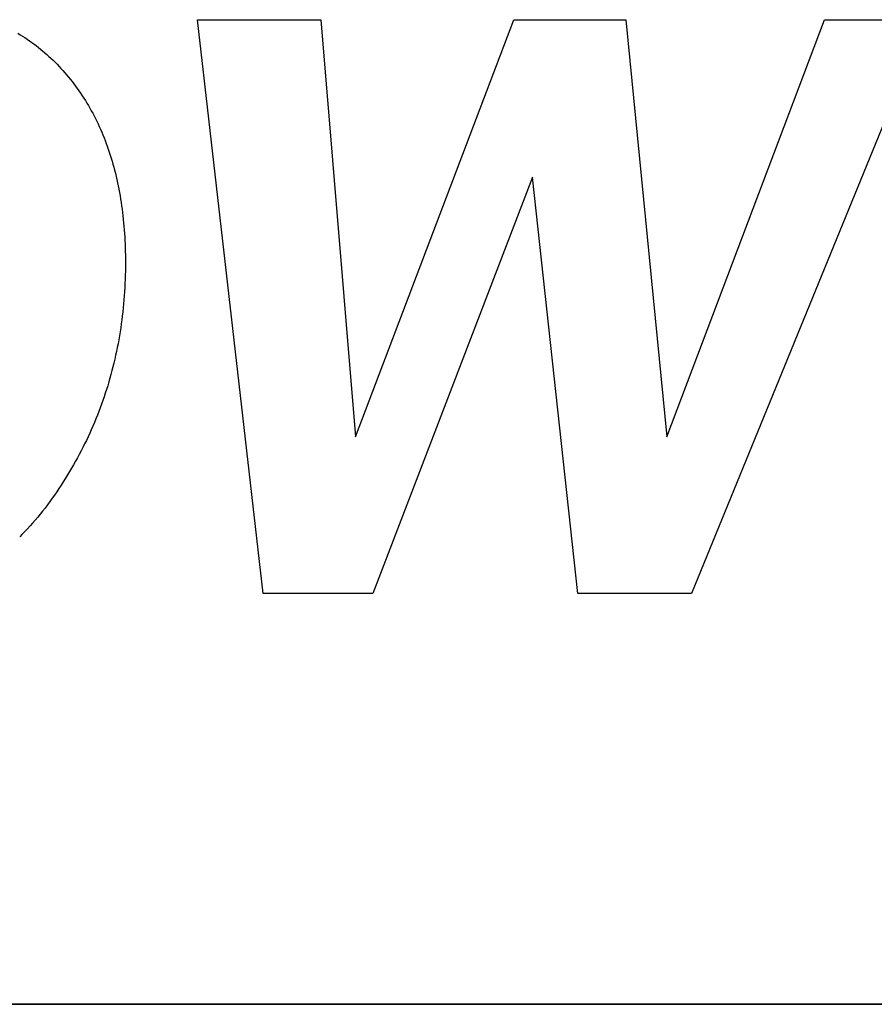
# Model space of a CAD drawing. Extents: x -4.2 to 4.1, y -6.8 to 5.8.
# Tile 204 of 214: x -1.567 to -1.147, y -2.752 to -2.268. Entities that reach past the tile are written whole.
import ezdxf

# ---------------------------------------------------------------- set-up
doc = ezdxf.new("R2010")
doc.units = 0
doc.layers.get('0').update_dxf_attribs({"linetype": 'CONTINUOUS'})

# ---------------------------------------------------------------- blocks, each defined once
blk = doc.blocks.new('*U1')
for p, q in [((-1.44694, -2.55046, 4.435), (-1.47917, -2.26839, 4.435)), ((-1.47917, -2.26839, 4.435), (-1.41861, -2.26839, 4.435)), ((-1.47917, -2.26839, 4.4349), (-1.41861, -2.26839, 4.4349)), ((-1.44694, -2.55046, 4.4349), (-1.47917, -2.26839, 4.4349)), ((-1.41861, -2.26839, 4.435), (-1.40157, -2.47355, 4.435)), ((-1.41861, -2.26839, 4.4349), (-1.40157, -2.47355, 4.4349)), ((-1.40157, -2.47355, 4.435), (-1.32375, -2.26839, 4.435)), ((-1.40157, -2.47355, 4.4349), (-1.32375, -2.26839, 4.4349)), ((-1.32375, -2.26839, 4.435), (-1.26871, -2.26839, 4.435)), ((-1.32375, -2.26839, 4.4349), (-1.26871, -2.26839, 4.4349)), ((-1.26871, -2.26839, 4.435), (-1.24845, -2.47355, 4.435)), ((-1.26871, -2.26839, 4.4349), (-1.24845, -2.47355, 4.4349)), ((-1.24845, -2.47355, 4.435), (-1.17108, -2.26839, 4.435)), ((-1.24845, -2.47355, 4.4349), (-1.17108, -2.26839, 4.4349)), ((-1.12111, -2.26839, 4.435), (-1.23648, -2.55046, 4.435)), ((-1.12111, -2.26839, 4.4349), (-1.23648, -2.55046, 4.4349)), ((-1.17108, -2.26839, 4.435), (-1.12111, -2.26839, 4.435)), ((-1.17108, -2.26839, 4.4349), (-1.12111, -2.26839, 4.4349)), ((-1.31453, -2.34576, 4.435), (-1.39305, -2.55046, 4.435)), ((-1.31453, -2.34576, 4.4349), (-1.39305, -2.55046, 4.4349)), ((-1.2922, -2.55046, 4.435), (-1.31453, -2.34576, 4.435)), ((-1.2922, -2.55046, 4.4349), (-1.31453, -2.34576, 4.4349)), ((-1.51463, -2.38789, 4.435), (-1.51463, -2.38789, 4.4349)), ((-1.51463, -2.38789, 4.435), (-1.51463, -2.38789, 4.4349)), ((-1.39305, -2.55046, 4.435), (-1.44694, -2.55046, 4.435)), ((-1.39305, -2.55046, 4.4349), (-1.44694, -2.55046, 4.4349)), ((-1.23648, -2.55046, 4.435), (-1.2922, -2.55046, 4.435)), ((-1.23648, -2.55046, 4.4349), (-1.2922, -2.55046, 4.4349)), ((-2.8515, -2.7525, 4.4349), (-0.914, -2.7525, 4.4349)), ((-0.914, -2.7525, 4.435), (-2.8515, -2.7525, 4.435))]:
    blk.add_line(p, q)
at = {"extrusion": (-0.993533, -0.113547, 0)}
for p, q in [((-1.44694, -2.55046, 4.4349), (-1.47917, -2.26839, 4.4349)), ((-1.47917, -2.26839, 4.435), (-1.47917, -2.26839, 4.4349)), ((-1.44694, -2.55046, 4.435), (-1.47917, -2.26839, 4.435)), ((-1.44694, -2.55046, 4.435), (-1.44694, -2.55046, 4.4349))]:
    blk.add_line(p, q, dxfattribs=at)
at = {"extrusion": (0, 1, 0)}
for p, q in [((-1.47917, -2.26839, 4.4349), (-1.41861, -2.26839, 4.4349)), ((-1.47917, -2.26839, 4.435), (-1.47917, -2.26839, 4.4349)), ((-1.47917, -2.26839, 4.435), (-1.41861, -2.26839, 4.435)), ((-1.41861, -2.26839, 4.435), (-1.41861, -2.26839, 4.4349)), ((-1.32375, -2.26839, 4.4349), (-1.26871, -2.26839, 4.4349)), ((-1.32375, -2.26839, 4.435), (-1.32375, -2.26839, 4.4349)), ((-1.32375, -2.26839, 4.435), (-1.26871, -2.26839, 4.435)), ((-1.26871, -2.26839, 4.435), (-1.26871, -2.26839, 4.4349)), ((-1.17108, -2.26839, 4.4349), (-1.12111, -2.26839, 4.4349)), ((-1.17108, -2.26839, 4.435), (-1.17108, -2.26839, 4.4349)), ((-1.17108, -2.26839, 4.435), (-1.12111, -2.26839, 4.435)), ((-2.8515, -2.7525, 4.4349), (-0.914, -2.7525, 4.4349)), ((-0.914, -2.7525, 4.435), (-2.8515, -2.7525, 4.435))]:
    blk.add_line(p, q, dxfattribs=at)
at = {"extrusion": (0.996569, 0.082768, 0)}
for p, q in [((-1.41861, -2.26839, 4.4349), (-1.40157, -2.47355, 4.4349)), ((-1.41861, -2.26839, 4.435), (-1.41861, -2.26839, 4.4349)), ((-1.41861, -2.26839, 4.435), (-1.40157, -2.47355, 4.435)), ((-1.40157, -2.47355, 4.435), (-1.40157, -2.47355, 4.4349))]:
    blk.add_line(p, q, dxfattribs=at)
at = {"extrusion": (-0.934986, 0.354686, 0)}
for p, q in [((-1.40157, -2.47355, 4.4349), (-1.32375, -2.26839, 4.4349)), ((-1.40157, -2.47355, 4.435), (-1.32375, -2.26839, 4.435)), ((-1.32375, -2.26839, 4.435), (-1.32375, -2.26839, 4.4349)), ((-1.40157, -2.47355, 4.435), (-1.40157, -2.47355, 4.4349))]:
    blk.add_line(p, q, dxfattribs=at)
at = {"extrusion": (0.995158, 0.098287, 0)}
for p, q in [((-1.26871, -2.26839, 4.4349), (-1.24845, -2.47355, 4.4349)), ((-1.26871, -2.26839, 4.435), (-1.26871, -2.26839, 4.4349)), ((-1.26871, -2.26839, 4.435), (-1.24845, -2.47355, 4.435)), ((-1.24845, -2.47355, 4.435), (-1.24845, -2.47355, 4.4349))]:
    blk.add_line(p, q, dxfattribs=at)
at = {"extrusion": (-0.93568, 0.352849, 0)}
for p, q in [((-1.24845, -2.47355, 4.4349), (-1.17108, -2.26839, 4.4349)), ((-1.24845, -2.47355, 4.435), (-1.17108, -2.26839, 4.435)), ((-1.17108, -2.26839, 4.435), (-1.17108, -2.26839, 4.4349)), ((-1.24845, -2.47355, 4.435), (-1.24845, -2.47355, 4.4349))]:
    blk.add_line(p, q, dxfattribs=at)
at = {"extrusion": (0.925583, -0.378545, 0)}
for p, q in [((-1.12111, -2.26839, 4.4349), (-1.23648, -2.55046, 4.4349)), ((-1.12111, -2.26839, 4.435), (-1.23648, -2.55046, 4.435)), ((-1.23648, -2.55046, 4.435), (-1.23648, -2.55046, 4.4349))]:
    blk.add_line(p, q, dxfattribs=at)
at = {"extrusion": (0.93367, -0.358134, 0)}
for p, q in [((-1.31453, -2.34576, 4.4349), (-1.39305, -2.55046, 4.4349)), ((-1.31453, -2.34576, 4.435), (-1.39305, -2.55046, 4.435)), ((-1.31453, -2.34576, 4.435), (-1.31453, -2.34576, 4.4349)), ((-1.39305, -2.55046, 4.435), (-1.39305, -2.55046, 4.4349))]:
    blk.add_line(p, q, dxfattribs=at)
at = {"extrusion": (-0.9941, -0.108468, 0)}
for p, q in [((-1.2922, -2.55046, 4.4349), (-1.31453, -2.34576, 4.4349)), ((-1.31453, -2.34576, 4.435), (-1.31453, -2.34576, 4.4349)), ((-1.2922, -2.55046, 4.435), (-1.31453, -2.34576, 4.435)), ((-1.2922, -2.55046, 4.435), (-1.2922, -2.55046, 4.4349))]:
    blk.add_line(p, q, dxfattribs=at)
at = {"extrusion": (0, -1, 0)}
for p, q in [((-1.39305, -2.55046, 4.4349), (-1.44694, -2.55046, 4.4349)), ((-1.44694, -2.55046, 4.435), (-1.44694, -2.55046, 4.4349)), ((-1.39305, -2.55046, 4.435), (-1.44694, -2.55046, 4.435)), ((-1.39305, -2.55046, 4.435), (-1.39305, -2.55046, 4.4349)), ((-1.23648, -2.55046, 4.4349), (-1.2922, -2.55046, 4.4349)), ((-1.2922, -2.55046, 4.435), (-1.2922, -2.55046, 4.4349)), ((-1.23648, -2.55046, 4.435), (-1.2922, -2.55046, 4.435)), ((-1.23648, -2.55046, 4.435), (-1.23648, -2.55046, 4.4349))]:
    blk.add_line(p, q, dxfattribs=at)
for points in [[(-1.5675, -2.27504, 4.4349), (-1.56634, -2.27575, 4.4349), (-1.56519, -2.27647, 4.4349), (-1.56405, -2.27721, 4.4349), (-1.56293, -2.27796, 4.4349), (-1.56181, -2.27873, 4.4349), (-1.5607, -2.27952, 4.4349), (-1.55961, -2.28033, 4.4349), (-1.55852, -2.28115, 4.4349), (-1.55745, -2.28199, 4.4349), (-1.55638, -2.28284, 4.4349), (-1.55533, -2.28372, 4.4349), (-1.55429, -2.28461, 4.4349), (-1.55326, -2.28552, 4.4349), (-1.55224, -2.28644, 4.4349), (-1.55123, -2.28738, 4.4349), (-1.55023, -2.28834, 4.4349), (-1.54924, -2.28932, 4.4349), (-1.54826, -2.29031, 4.4349), (-1.54729, -2.29132, 4.4349), (-1.54634, -2.29234, 4.4349), (-1.54539, -2.29339, 4.4349), (-1.54446, -2.29445, 4.4349), (-1.54353, -2.29552, 4.4349), (-1.54262, -2.29661, 4.4349), (-1.54173, -2.29771, 4.4349), (-1.54085, -2.29883, 4.4349), (-1.53998, -2.29995, 4.4349), (-1.53913, -2.30109, 4.4349), (-1.53829, -2.30224, 4.4349), (-1.53747, -2.3034, 4.4349), (-1.53666, -2.30458, 4.4349), (-1.53586, -2.30576, 4.4349), (-1.53509, -2.30696, 4.4349), (-1.53432, -2.30817, 4.4349), (-1.53357, -2.30939, 4.4349), (-1.53284, -2.31063, 4.4349), (-1.53212, -2.31188, 4.4349), (-1.53141, -2.31314, 4.4349), (-1.53072, -2.31441, 4.4349), (-1.53004, -2.31569, 4.4349), (-1.52938, -2.31699, 4.4349), (-1.52873, -2.3183, 4.4349), (-1.5281, -2.31962, 4.4349), (-1.52748, -2.32095, 4.4349), (-1.52687, -2.32229, 4.4349), (-1.52628, -2.32365, 4.4349), (-1.52571, -2.32502, 4.4349), (-1.52515, -2.3264, 4.4349), (-1.5246, -2.32779, 4.4349), (-1.52407, -2.3292, 4.4349), (-1.52355, -2.33062, 4.4349), (-1.52305, -2.33205, 4.4349), (-1.52256, -2.33349, 4.4349), (-1.52209, -2.33494, 4.4349), (-1.52163, -2.33641, 4.4349), (-1.52119, -2.33789, 4.4349), (-1.52076, -2.33938, 4.4349), (-1.52034, -2.34088, 4.4349), (-1.51994, -2.34239, 4.4349), (-1.51956, -2.34392, 4.4349), (-1.51918, -2.34546, 4.4349), (-1.51883, -2.34701, 4.4349), (-1.51849, -2.34858, 4.4349), (-1.51816, -2.35015, 4.4349), (-1.51784, -2.35174, 4.4349), (-1.51755, -2.35334, 4.4349), (-1.51726, -2.35495, 4.4349), (-1.51699, -2.35658, 4.4349), (-1.51674, -2.35821, 4.4349), (-1.5165, -2.35986, 4.4349), (-1.51627, -2.36152, 4.4349), (-1.51606, -2.36319, 4.4349), (-1.51586, -2.36488, 4.4349), (-1.51568, -2.36658, 4.4349), (-1.51551, -2.36829, 4.4349), (-1.51536, -2.37001, 4.4349), (-1.51522, -2.37174, 4.4349), (-1.5151, -2.37349, 4.4349), (-1.51499, -2.37525, 4.4349), (-1.5149, -2.37702, 4.4349), (-1.51482, -2.3788, 4.4349), (-1.51475, -2.38059, 4.4349), (-1.5147, -2.3824, 4.4349), (-1.51466, -2.38422, 4.4349), (-1.51464, -2.38605, 4.4349), (-1.51463, -2.38789, 4.4349)], [(-1.5675, -2.27504, 4.435), (-1.56634, -2.27575, 4.435), (-1.56519, -2.27647, 4.435), (-1.56405, -2.27721, 4.435), (-1.56293, -2.27796, 4.435), (-1.56181, -2.27873, 4.435), (-1.5607, -2.27952, 4.435), (-1.55961, -2.28033, 4.435), (-1.55852, -2.28115, 4.435), (-1.55745, -2.28199, 4.435), (-1.55638, -2.28284, 4.435), (-1.55533, -2.28372, 4.435), (-1.55429, -2.28461, 4.435), (-1.55326, -2.28552, 4.435), (-1.55224, -2.28644, 4.435), (-1.55123, -2.28738, 4.435), (-1.55023, -2.28834, 4.435), (-1.54924, -2.28932, 4.435), (-1.54826, -2.29031, 4.435), (-1.54729, -2.29132, 4.435), (-1.54634, -2.29234, 4.435), (-1.54539, -2.29339, 4.435), (-1.54446, -2.29445, 4.435), (-1.54353, -2.29552, 4.435), (-1.54262, -2.29661, 4.435), (-1.54173, -2.29771, 4.435), (-1.54085, -2.29883, 4.435), (-1.53998, -2.29995, 4.435), (-1.53913, -2.30109, 4.435), (-1.53829, -2.30224, 4.435), (-1.53747, -2.3034, 4.435), (-1.53666, -2.30458, 4.435), (-1.53586, -2.30576, 4.435), (-1.53509, -2.30696, 4.435), (-1.53432, -2.30817, 4.435), (-1.53357, -2.30939, 4.435), (-1.53284, -2.31063, 4.435), (-1.53212, -2.31188, 4.435), (-1.53141, -2.31314, 4.435), (-1.53072, -2.31441, 4.435), (-1.53004, -2.31569, 4.435), (-1.52938, -2.31699, 4.435), (-1.52873, -2.3183, 4.435), (-1.5281, -2.31962, 4.435), (-1.52748, -2.32095, 4.435), (-1.52687, -2.32229, 4.435), (-1.52628, -2.32365, 4.435), (-1.52571, -2.32502, 4.435), (-1.52515, -2.3264, 4.435), (-1.5246, -2.32779, 4.435), (-1.52407, -2.3292, 4.435), (-1.52355, -2.33062, 4.435), (-1.52305, -2.33205, 4.435), (-1.52256, -2.33349, 4.435), (-1.52209, -2.33494, 4.435), (-1.52163, -2.33641, 4.435), (-1.52119, -2.33789, 4.435), (-1.52076, -2.33938, 4.435), (-1.52034, -2.34088, 4.435), (-1.51994, -2.34239, 4.435), (-1.51956, -2.34392, 4.435), (-1.51918, -2.34546, 4.435), (-1.51883, -2.34701, 4.435), (-1.51849, -2.34858, 4.435), (-1.51816, -2.35015, 4.435), (-1.51784, -2.35174, 4.435), (-1.51755, -2.35334, 4.435), (-1.51726, -2.35495, 4.435), (-1.51699, -2.35658, 4.435), (-1.51674, -2.35821, 4.435), (-1.5165, -2.35986, 4.435), (-1.51627, -2.36152, 4.435), (-1.51606, -2.36319, 4.435), (-1.51586, -2.36488, 4.435), (-1.51568, -2.36658, 4.435), (-1.51551, -2.36829, 4.435), (-1.51536, -2.37001, 4.435), (-1.51522, -2.37174, 4.435), (-1.5151, -2.37349, 4.435), (-1.51499, -2.37525, 4.435), (-1.5149, -2.37702, 4.435), (-1.51482, -2.3788, 4.435), (-1.51475, -2.38059, 4.435), (-1.5147, -2.3824, 4.435), (-1.51466, -2.38422, 4.435), (-1.51464, -2.38605, 4.435), (-1.51463, -2.38789, 4.435)], [(-1.5675, -2.27504, 4.435), (-1.56634, -2.27575, 4.435), (-1.56519, -2.27647, 4.435), (-1.56405, -2.27721, 4.435), (-1.56293, -2.27796, 4.435), (-1.56181, -2.27873, 4.435), (-1.5607, -2.27952, 4.435), (-1.55961, -2.28033, 4.435), (-1.55852, -2.28115, 4.435), (-1.55745, -2.28199, 4.435), (-1.55638, -2.28284, 4.435), (-1.55533, -2.28372, 4.435), (-1.55429, -2.28461, 4.435), (-1.55326, -2.28552, 4.435), (-1.55224, -2.28644, 4.435), (-1.55123, -2.28738, 4.435), (-1.55023, -2.28834, 4.435), (-1.54924, -2.28932, 4.435), (-1.54826, -2.29031, 4.435), (-1.54729, -2.29132, 4.435), (-1.54634, -2.29234, 4.435), (-1.54539, -2.29339, 4.435), (-1.54446, -2.29445, 4.435), (-1.54353, -2.29552, 4.435), (-1.54262, -2.29661, 4.435), (-1.54173, -2.29771, 4.435), (-1.54085, -2.29883, 4.435), (-1.53998, -2.29995, 4.435), (-1.53913, -2.30109, 4.435), (-1.53829, -2.30224, 4.435), (-1.53747, -2.3034, 4.435), (-1.53666, -2.30458, 4.435), (-1.53586, -2.30576, 4.435), (-1.53509, -2.30696, 4.435), (-1.53432, -2.30817, 4.435), (-1.53357, -2.30939, 4.435), (-1.53284, -2.31063, 4.435), (-1.53212, -2.31188, 4.435), (-1.53141, -2.31314, 4.435), (-1.53072, -2.31441, 4.435), (-1.53004, -2.31569, 4.435), (-1.52938, -2.31699, 4.435), (-1.52873, -2.3183, 4.435), (-1.5281, -2.31962, 4.435), (-1.52748, -2.32095, 4.435), (-1.52687, -2.32229, 4.435), (-1.52628, -2.32365, 4.435), (-1.52571, -2.32502, 4.435), (-1.52515, -2.3264, 4.435), (-1.5246, -2.32779, 4.435), (-1.52407, -2.3292, 4.435), (-1.52355, -2.33062, 4.435), (-1.52305, -2.33205, 4.435), (-1.52256, -2.33349, 4.435), (-1.52209, -2.33494, 4.435), (-1.52163, -2.33641, 4.435), (-1.52119, -2.33789, 4.435), (-1.52076, -2.33938, 4.435), (-1.52034, -2.34088, 4.435), (-1.51994, -2.34239, 4.435), (-1.51956, -2.34392, 4.435), (-1.51918, -2.34546, 4.435), (-1.51883, -2.34701, 4.435), (-1.51849, -2.34858, 4.435), (-1.51816, -2.35015, 4.435), (-1.51784, -2.35174, 4.435), (-1.51755, -2.35334, 4.435), (-1.51726, -2.35495, 4.435), (-1.51699, -2.35658, 4.435), (-1.51674, -2.35821, 4.435), (-1.5165, -2.35986, 4.435), (-1.51627, -2.36152, 4.435), (-1.51606, -2.36319, 4.435), (-1.51586, -2.36488, 4.435), (-1.51568, -2.36658, 4.435), (-1.51551, -2.36829, 4.435), (-1.51536, -2.37001, 4.435), (-1.51522, -2.37174, 4.435), (-1.5151, -2.37349, 4.435), (-1.51499, -2.37525, 4.435), (-1.5149, -2.37702, 4.435), (-1.51482, -2.3788, 4.435), (-1.51475, -2.38059, 4.435), (-1.5147, -2.3824, 4.435), (-1.51466, -2.38422, 4.435), (-1.51464, -2.38605, 4.435), (-1.51463, -2.38789, 4.435)], [(-1.5675, -2.27504, 4.4349), (-1.56634, -2.27575, 4.4349), (-1.56519, -2.27647, 4.4349), (-1.56405, -2.27721, 4.4349), (-1.56293, -2.27796, 4.4349), (-1.56181, -2.27873, 4.4349), (-1.5607, -2.27952, 4.4349), (-1.55961, -2.28033, 4.4349), (-1.55852, -2.28115, 4.4349), (-1.55745, -2.28199, 4.4349), (-1.55638, -2.28284, 4.4349), (-1.55533, -2.28372, 4.4349), (-1.55429, -2.28461, 4.4349), (-1.55326, -2.28552, 4.4349), (-1.55224, -2.28644, 4.4349), (-1.55123, -2.28738, 4.4349), (-1.55023, -2.28834, 4.4349), (-1.54924, -2.28932, 4.4349), (-1.54826, -2.29031, 4.4349), (-1.54729, -2.29132, 4.4349), (-1.54634, -2.29234, 4.4349), (-1.54539, -2.29339, 4.4349), (-1.54446, -2.29445, 4.4349), (-1.54353, -2.29552, 4.4349), (-1.54262, -2.29661, 4.4349), (-1.54173, -2.29771, 4.4349), (-1.54085, -2.29883, 4.4349), (-1.53998, -2.29995, 4.4349), (-1.53913, -2.30109, 4.4349), (-1.53829, -2.30224, 4.4349), (-1.53747, -2.3034, 4.4349), (-1.53666, -2.30458, 4.4349), (-1.53586, -2.30576, 4.4349), (-1.53509, -2.30696, 4.4349), (-1.53432, -2.30817, 4.4349), (-1.53357, -2.30939, 4.4349), (-1.53284, -2.31063, 4.4349), (-1.53212, -2.31188, 4.4349), (-1.53141, -2.31314, 4.4349), (-1.53072, -2.31441, 4.4349), (-1.53004, -2.31569, 4.4349), (-1.52938, -2.31699, 4.4349), (-1.52873, -2.3183, 4.4349), (-1.5281, -2.31962, 4.4349), (-1.52748, -2.32095, 4.4349), (-1.52687, -2.32229, 4.4349), (-1.52628, -2.32365, 4.4349), (-1.52571, -2.32502, 4.4349), (-1.52515, -2.3264, 4.4349), (-1.5246, -2.32779, 4.4349), (-1.52407, -2.3292, 4.4349), (-1.52355, -2.33062, 4.4349), (-1.52305, -2.33205, 4.4349), (-1.52256, -2.33349, 4.4349), (-1.52209, -2.33494, 4.4349), (-1.52163, -2.33641, 4.4349), (-1.52119, -2.33789, 4.4349), (-1.52076, -2.33938, 4.4349), (-1.52034, -2.34088, 4.4349), (-1.51994, -2.34239, 4.4349), (-1.51956, -2.34392, 4.4349), (-1.51918, -2.34546, 4.4349), (-1.51883, -2.34701, 4.4349), (-1.51849, -2.34858, 4.4349), (-1.51816, -2.35015, 4.4349), (-1.51784, -2.35174, 4.4349), (-1.51755, -2.35334, 4.4349), (-1.51726, -2.35495, 4.4349), (-1.51699, -2.35658, 4.4349), (-1.51674, -2.35821, 4.4349), (-1.5165, -2.35986, 4.4349), (-1.51627, -2.36152, 4.4349), (-1.51606, -2.36319, 4.4349), (-1.51586, -2.36488, 4.4349), (-1.51568, -2.36658, 4.4349), (-1.51551, -2.36829, 4.4349), (-1.51536, -2.37001, 4.4349), (-1.51522, -2.37174, 4.4349), (-1.5151, -2.37349, 4.4349), (-1.51499, -2.37525, 4.4349), (-1.5149, -2.37702, 4.4349), (-1.51482, -2.3788, 4.4349), (-1.51475, -2.38059, 4.4349), (-1.5147, -2.3824, 4.4349), (-1.51466, -2.38422, 4.4349), (-1.51464, -2.38605, 4.4349), (-1.51463, -2.38789, 4.4349)], [(-1.51463, -2.38789, 4.4349), (-1.51464, -2.38995, 4.4349), (-1.51467, -2.392, 4.4349), (-1.51472, -2.39404, 4.4349), (-1.51478, -2.39608, 4.4349), (-1.51486, -2.3981, 4.4349), (-1.51496, -2.40012, 4.4349), (-1.51508, -2.40214, 4.4349), (-1.51521, -2.40415, 4.4349), (-1.51537, -2.40615, 4.4349), (-1.51554, -2.40814, 4.4349), (-1.51573, -2.41012, 4.4349), (-1.51594, -2.4121, 4.4349), (-1.51617, -2.41408, 4.4349), (-1.51641, -2.41604, 4.4349), (-1.51668, -2.418, 4.4349), (-1.51696, -2.41995, 4.4349), (-1.51726, -2.42189, 4.4349), (-1.51758, -2.42383, 4.4349), (-1.51791, -2.42576, 4.4349), (-1.51827, -2.42768, 4.4349), (-1.51864, -2.4296, 4.4349), (-1.51903, -2.43151, 4.4349), (-1.51944, -2.43341, 4.4349), (-1.51986, -2.4353, 4.4349), (-1.52031, -2.43719, 4.4349), (-1.52077, -2.43907, 4.4349), (-1.52125, -2.44094, 4.4349), (-1.52175, -2.44281, 4.4349), (-1.52227, -2.44467, 4.4349), (-1.52281, -2.44652, 4.4349), (-1.52336, -2.44837, 4.4349), (-1.52393, -2.45021, 4.4349), (-1.52452, -2.45204, 4.4349), (-1.52513, -2.45386, 4.4349), (-1.52576, -2.45568, 4.4349), (-1.5264, -2.45749, 4.4349), (-1.52706, -2.45929, 4.4349), (-1.52774, -2.46109, 4.4349), (-1.52844, -2.46288, 4.4349), (-1.52916, -2.46466, 4.4349), (-1.5299, -2.46644, 4.4349), (-1.53065, -2.4682, 4.4349), (-1.53142, -2.46997, 4.4349), (-1.53221, -2.47172, 4.4349), (-1.53302, -2.47347, 4.4349), (-1.53385, -2.47521, 4.4349), (-1.53469, -2.47694, 4.4349), (-1.53555, -2.47867, 4.4349), (-1.53643, -2.48039, 4.4349), (-1.53733, -2.4821, 4.4349), (-1.53825, -2.4838, 4.4349), (-1.53919, -2.4855, 4.4349), (-1.54014, -2.48719, 4.4349), (-1.54111, -2.48887, 4.4349), (-1.5421, -2.49055, 4.4349), (-1.54311, -2.49222, 4.4349), (-1.54413, -2.49388, 4.4349), (-1.54518, -2.49554, 4.4349), (-1.54624, -2.49719, 4.4349), (-1.54732, -2.49883, 4.4349), (-1.54842, -2.50047, 4.4349), (-1.54954, -2.50209, 4.4349), (-1.55067, -2.50371, 4.4349), (-1.55182, -2.50533, 4.4349), (-1.55299, -2.50691, 4.4349), (-1.55417, -2.50848, 4.4349), (-1.55536, -2.51001, 4.4349), (-1.55656, -2.51153, 4.4349), (-1.55777, -2.51301, 4.4349), (-1.559, -2.51447, 4.4349), (-1.56024, -2.51591, 4.4349), (-1.56149, -2.51732, 4.4349), (-1.56276, -2.5187, 4.4349), (-1.56403, -2.52006, 4.4349), (-1.56532, -2.5214, 4.4349), (-1.56662, -2.52271, 4.4349)], [(-1.51463, -2.38789, 4.435), (-1.51464, -2.38995, 4.435), (-1.51467, -2.392, 4.435), (-1.51472, -2.39404, 4.435), (-1.51478, -2.39608, 4.435), (-1.51486, -2.3981, 4.435), (-1.51496, -2.40012, 4.435), (-1.51508, -2.40214, 4.435), (-1.51521, -2.40415, 4.435), (-1.51537, -2.40615, 4.435), (-1.51554, -2.40814, 4.435), (-1.51573, -2.41012, 4.435), (-1.51594, -2.4121, 4.435), (-1.51617, -2.41408, 4.435), (-1.51641, -2.41604, 4.435), (-1.51668, -2.418, 4.435), (-1.51696, -2.41995, 4.435), (-1.51726, -2.42189, 4.435), (-1.51758, -2.42383, 4.435), (-1.51791, -2.42576, 4.435), (-1.51827, -2.42768, 4.435), (-1.51864, -2.4296, 4.435), (-1.51903, -2.43151, 4.435), (-1.51944, -2.43341, 4.435), (-1.51986, -2.4353, 4.435), (-1.52031, -2.43719, 4.435), (-1.52077, -2.43907, 4.435), (-1.52125, -2.44094, 4.435), (-1.52175, -2.44281, 4.435), (-1.52227, -2.44467, 4.435), (-1.52281, -2.44652, 4.435), (-1.52336, -2.44837, 4.435), (-1.52393, -2.45021, 4.435), (-1.52452, -2.45204, 4.435), (-1.52513, -2.45386, 4.435), (-1.52576, -2.45568, 4.435), (-1.5264, -2.45749, 4.435), (-1.52706, -2.45929, 4.435), (-1.52774, -2.46109, 4.435), (-1.52844, -2.46288, 4.435), (-1.52916, -2.46466, 4.435), (-1.5299, -2.46644, 4.435), (-1.53065, -2.4682, 4.435), (-1.53142, -2.46997, 4.435), (-1.53221, -2.47172, 4.435), (-1.53302, -2.47347, 4.435), (-1.53385, -2.47521, 4.435), (-1.53469, -2.47694, 4.435), (-1.53555, -2.47867, 4.435), (-1.53643, -2.48039, 4.435), (-1.53733, -2.4821, 4.435), (-1.53825, -2.4838, 4.435), (-1.53919, -2.4855, 4.435), (-1.54014, -2.48719, 4.435), (-1.54111, -2.48887, 4.435), (-1.5421, -2.49055, 4.435), (-1.54311, -2.49222, 4.435), (-1.54413, -2.49388, 4.435), (-1.54518, -2.49554, 4.435), (-1.54624, -2.49719, 4.435), (-1.54732, -2.49883, 4.435), (-1.54842, -2.50047, 4.435), (-1.54954, -2.50209, 4.435), (-1.55067, -2.50371, 4.435), (-1.55182, -2.50533, 4.435), (-1.55299, -2.50691, 4.435), (-1.55417, -2.50848, 4.435), (-1.55536, -2.51001, 4.435), (-1.55656, -2.51153, 4.435), (-1.55777, -2.51301, 4.435), (-1.559, -2.51447, 4.435), (-1.56024, -2.51591, 4.435), (-1.56149, -2.51732, 4.435), (-1.56276, -2.5187, 4.435), (-1.56403, -2.52006, 4.435), (-1.56532, -2.5214, 4.435), (-1.56662, -2.52271, 4.435)], [(-1.51463, -2.38789, 4.435), (-1.51464, -2.38995, 4.435), (-1.51467, -2.392, 4.435), (-1.51472, -2.39404, 4.435), (-1.51478, -2.39608, 4.435), (-1.51486, -2.3981, 4.435), (-1.51496, -2.40012, 4.435), (-1.51508, -2.40214, 4.435), (-1.51521, -2.40415, 4.435), (-1.51537, -2.40615, 4.435), (-1.51554, -2.40814, 4.435), (-1.51573, -2.41012, 4.435), (-1.51594, -2.4121, 4.435), (-1.51617, -2.41408, 4.435), (-1.51641, -2.41604, 4.435), (-1.51668, -2.418, 4.435), (-1.51696, -2.41995, 4.435), (-1.51726, -2.42189, 4.435), (-1.51758, -2.42383, 4.435), (-1.51791, -2.42576, 4.435), (-1.51827, -2.42768, 4.435), (-1.51864, -2.4296, 4.435), (-1.51903, -2.43151, 4.435), (-1.51944, -2.43341, 4.435), (-1.51986, -2.4353, 4.435), (-1.52031, -2.43719, 4.435), (-1.52077, -2.43907, 4.435), (-1.52125, -2.44094, 4.435), (-1.52175, -2.44281, 4.435), (-1.52227, -2.44467, 4.435), (-1.52281, -2.44652, 4.435), (-1.52336, -2.44837, 4.435), (-1.52393, -2.45021, 4.435), (-1.52452, -2.45204, 4.435), (-1.52513, -2.45386, 4.435), (-1.52576, -2.45568, 4.435), (-1.5264, -2.45749, 4.435), (-1.52706, -2.45929, 4.435), (-1.52774, -2.46109, 4.435), (-1.52844, -2.46288, 4.435), (-1.52916, -2.46466, 4.435), (-1.5299, -2.46644, 4.435), (-1.53065, -2.4682, 4.435), (-1.53142, -2.46997, 4.435), (-1.53221, -2.47172, 4.435), (-1.53302, -2.47347, 4.435), (-1.53385, -2.47521, 4.435), (-1.53469, -2.47694, 4.435), (-1.53555, -2.47867, 4.435), (-1.53643, -2.48039, 4.435), (-1.53733, -2.4821, 4.435), (-1.53825, -2.4838, 4.435), (-1.53919, -2.4855, 4.435), (-1.54014, -2.48719, 4.435), (-1.54111, -2.48887, 4.435), (-1.5421, -2.49055, 4.435), (-1.54311, -2.49222, 4.435), (-1.54413, -2.49388, 4.435), (-1.54518, -2.49554, 4.435), (-1.54624, -2.49719, 4.435), (-1.54732, -2.49883, 4.435), (-1.54842, -2.50047, 4.435), (-1.54954, -2.50209, 4.435), (-1.55067, -2.50371, 4.435), (-1.55182, -2.50533, 4.435), (-1.55299, -2.50691, 4.435), (-1.55417, -2.50848, 4.435), (-1.55536, -2.51001, 4.435), (-1.55656, -2.51153, 4.435), (-1.55777, -2.51301, 4.435), (-1.559, -2.51447, 4.435), (-1.56024, -2.51591, 4.435), (-1.56149, -2.51732, 4.435), (-1.56276, -2.5187, 4.435), (-1.56403, -2.52006, 4.435), (-1.56532, -2.5214, 4.435), (-1.56662, -2.52271, 4.435)], [(-1.51463, -2.38789, 4.4349), (-1.51464, -2.38995, 4.4349), (-1.51467, -2.392, 4.4349), (-1.51472, -2.39404, 4.4349), (-1.51478, -2.39608, 4.4349), (-1.51486, -2.3981, 4.4349), (-1.51496, -2.40012, 4.4349), (-1.51508, -2.40214, 4.4349), (-1.51521, -2.40415, 4.4349), (-1.51537, -2.40615, 4.4349), (-1.51554, -2.40814, 4.4349), (-1.51573, -2.41012, 4.4349), (-1.51594, -2.4121, 4.4349), (-1.51617, -2.41408, 4.4349), (-1.51641, -2.41604, 4.4349), (-1.51668, -2.418, 4.4349), (-1.51696, -2.41995, 4.4349), (-1.51726, -2.42189, 4.4349), (-1.51758, -2.42383, 4.4349), (-1.51791, -2.42576, 4.4349), (-1.51827, -2.42768, 4.4349), (-1.51864, -2.4296, 4.4349), (-1.51903, -2.43151, 4.4349), (-1.51944, -2.43341, 4.4349), (-1.51986, -2.4353, 4.4349), (-1.52031, -2.43719, 4.4349), (-1.52077, -2.43907, 4.4349), (-1.52125, -2.44094, 4.4349), (-1.52175, -2.44281, 4.4349), (-1.52227, -2.44467, 4.4349), (-1.52281, -2.44652, 4.4349), (-1.52336, -2.44837, 4.4349), (-1.52393, -2.45021, 4.4349), (-1.52452, -2.45204, 4.4349), (-1.52513, -2.45386, 4.4349), (-1.52576, -2.45568, 4.4349), (-1.5264, -2.45749, 4.4349), (-1.52706, -2.45929, 4.4349), (-1.52774, -2.46109, 4.4349), (-1.52844, -2.46288, 4.4349), (-1.52916, -2.46466, 4.4349), (-1.5299, -2.46644, 4.4349), (-1.53065, -2.4682, 4.4349), (-1.53142, -2.46997, 4.4349), (-1.53221, -2.47172, 4.4349), (-1.53302, -2.47347, 4.4349), (-1.53385, -2.47521, 4.4349), (-1.53469, -2.47694, 4.4349), (-1.53555, -2.47867, 4.4349), (-1.53643, -2.48039, 4.4349), (-1.53733, -2.4821, 4.4349), (-1.53825, -2.4838, 4.4349), (-1.53919, -2.4855, 4.4349), (-1.54014, -2.48719, 4.4349), (-1.54111, -2.48887, 4.4349), (-1.5421, -2.49055, 4.4349), (-1.54311, -2.49222, 4.4349), (-1.54413, -2.49388, 4.4349), (-1.54518, -2.49554, 4.4349), (-1.54624, -2.49719, 4.4349), (-1.54732, -2.49883, 4.4349), (-1.54842, -2.50047, 4.4349), (-1.54954, -2.50209, 4.4349), (-1.55067, -2.50371, 4.4349), (-1.55182, -2.50533, 4.4349), (-1.55299, -2.50691, 4.4349), (-1.55417, -2.50848, 4.4349), (-1.55536, -2.51001, 4.4349), (-1.55656, -2.51153, 4.4349), (-1.55777, -2.51301, 4.4349), (-1.559, -2.51447, 4.4349), (-1.56024, -2.51591, 4.4349), (-1.56149, -2.51732, 4.4349), (-1.56276, -2.5187, 4.4349), (-1.56403, -2.52006, 4.4349), (-1.56532, -2.5214, 4.4349), (-1.56662, -2.52271, 4.4349)]]:
    blk.add_polyline3d(points)

msp = doc.modelspace()

# ---------------------------------------------------------------- block references
msp.add_blockref('*U1', (0, 0))

doc.saveas('drawing.dxf')
